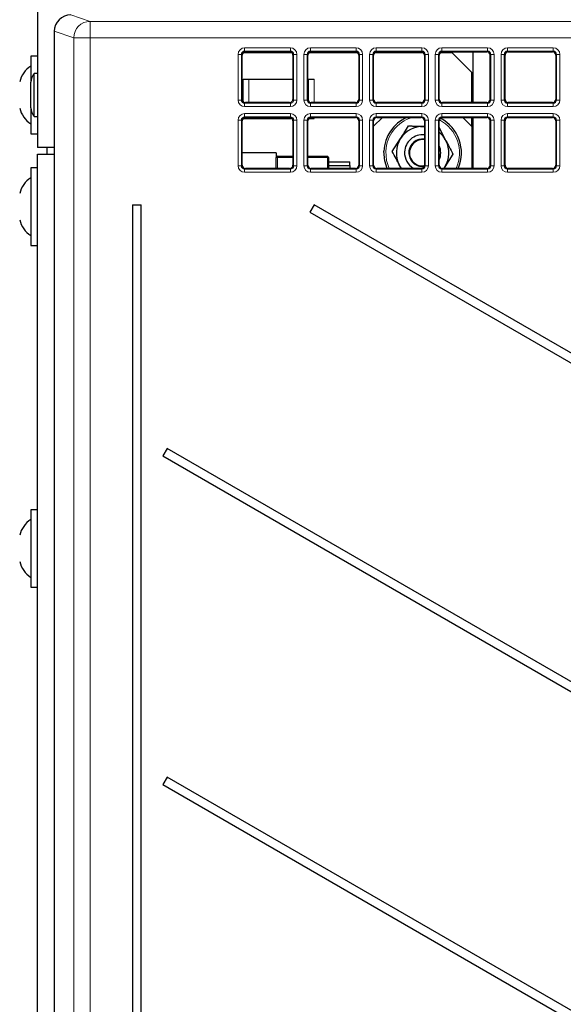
# Paper-space layout 'Blatt3' of a CAD drawing. Header units: millimetres. Extents: x 5 to 418, y 2 to 292.
# Tile 23 of 54: x 55 to 76, y 174 to 211. Entities that reach past the tile are written whole.
import ezdxf

# ---------------------------------------------------------------- set-up
doc = ezdxf.new("R2010")
doc.units = ezdxf.units.MM

psp = doc.layouts.new('Blatt3')

# ---------------------------------------------------------------- linework, layer by layer
at = {"color": 7, "linetype": 'Continuous', "lineweight": 25}
for p, q in [((56.0991, 240.2873), (56.0991, 206.2373)), ((56.7399, 210.6575), (56.7399, 127.9172)), ((56.7399, 210.6575), (56.74, 210.6575)), ((63.8819, 208.0699), (63.8819, 209.7548)), ((65.7852, 209.8373), (63.913, 209.8373)), ((64.0067, 209.8796), (65.6915, 209.8796)), ((65.8163, 209.7548), (65.8163, 208.0699)), ((66.3819, 208.0699), (66.3819, 209.7548)), ((68.2852, 209.8373), (66.413, 209.8373)), ((66.5067, 209.8796), (68.1915, 209.8796)), ((68.3163, 209.7548), (68.3163, 208.0699)), ((68.8819, 208.0699), (68.8819, 209.7548)), ((70.7852, 209.8373), (68.913, 209.8373)), ((69.0067, 209.8796), (70.6915, 209.8796)), ((70.8163, 209.7548), (70.8163, 208.0699)), ((71.3819, 208.0699), (71.3819, 209.7548)), ((71.8741, 209.8373), (71.413, 209.8373)), ((71.5067, 209.8796), (73.1915, 209.8796)), ((72.6241, 209.0873), (71.8741, 209.8373)), ((72.6741, 207.9451), (72.6741, 209.8796)), ((73.3163, 209.7548), (73.3163, 208.0699)), ((73.8819, 208.0699), (73.8819, 209.7548)), ((74.0067, 209.8796), (75.6915, 209.8796)), ((75.8163, 209.7548), (75.8163, 208.0699)), ((56.0991, 209.7123), (55.8491, 209.7123)), ((55.8491, 209.7123), (55.8491, 208.7229)), ((56.0991, 209.0536), (55.9741, 209.0536)), ((55.9741, 207.4211), (55.9741, 209.0536)), ((72.6241, 207.9451), (72.6241, 209.0873)), ((55.8491, 207.7518), (55.8491, 208.7229)), ((63.9241, 208.8373), (64.1418, 208.8373)), ((64.1418, 208.8373), (65.8163, 208.8373)), ((66.3819, 208.8373), (66.4064, 208.8373)), ((66.4064, 208.8373), (66.6241, 208.8373)), ((65.6915, 207.9451), (64.0067, 207.9451)), ((68.1915, 207.9451), (66.5067, 207.9451)), ((70.6915, 207.9451), (69.0067, 207.9451)), ((73.1915, 207.9451), (71.5067, 207.9451)), ((75.6915, 207.9451), (74.0067, 207.9451)), ((55.8491, 207.7518), (55.8491, 206.7623)), ((55.9741, 207.4211), (56.0991, 207.4211)), ((63.8819, 205.5699), (63.8819, 207.2548)), ((63.9241, 207.3373), (64.1418, 207.3373)), ((64.0067, 207.3796), (65.6915, 207.3796)), ((64.1418, 207.3373), (65.7852, 207.3373)), ((65.8163, 207.2548), (65.8163, 205.5699)), ((66.3819, 205.5699), (66.3819, 207.2548)), ((66.413, 207.3373), (66.6241, 207.3373)), ((66.5067, 207.3796), (68.1915, 207.3796)), ((68.3163, 207.2548), (68.3163, 205.5699)), ((69.2163, 207.3796), (68.8819, 207.0451)), ((68.8819, 205.5699), (68.8819, 207.2548)), ((69.0067, 207.3796), (70.6915, 207.3796)), ((70.8163, 207.2548), (70.8163, 205.5699)), ((71.3819, 205.5699), (71.3819, 207.2548)), ((71.5067, 207.3796), (73.1915, 207.3796)), ((72.6241, 207.0373), (72.2819, 207.3796)), ((72.6241, 207.0373), (72.6241, 207.3796)), ((72.6741, 205.4451), (72.6741, 207.3796)), ((73.3163, 207.2548), (73.3163, 205.5699)), ((73.8819, 205.5699), (73.8819, 207.2548)), ((74.0067, 207.3796), (75.6915, 207.3796)), ((75.8163, 207.2548), (75.8163, 205.5699)), ((55.8491, 206.7623), (56.0991, 206.7623)), ((70.7938, 207.0363), (70.8163, 207.0351)), ((71.3706, 207.0105), (71.6366, 206.4981)), ((72.6241, 207.0373), (72.6241, 205.4451)), ((69.5956, 206.089), (69.9063, 206.5756)), ((56.7399, 206.2373), (56.0991, 206.2373)), ((56.0991, 205.9873), (56.7399, 205.9873)), ((56.0991, 134.7373), (56.0991, 205.9873)), ((56.4741, 205.9873), (56.4741, 206.2373)), ((65.1741, 206.0373), (63.8819, 206.0373)), ((65.1741, 206.0373), (65.1741, 205.854)), ((71.9026, 205.9857), (71.5919, 205.4991)), ((65.1741, 205.4451), (65.1741, 205.854)), ((65.2237, 205.904), (65.8163, 205.9092)), ((66.3819, 205.9105), (67.1245, 205.904)), ((67.1741, 205.854), (67.1741, 205.4451)), ((67.1741, 205.6873), (67.9741, 205.6873)), ((67.9741, 205.5498), (67.9741, 205.6873)), ((56.0991, 205.4623), (55.8491, 205.4623)), ((55.8491, 205.4623), (55.8491, 202.5123)), ((65.6915, 205.4451), (64.0067, 205.4451)), ((68.1915, 205.4451), (66.5067, 205.4451)), ((67.1741, 205.5498), (67.9741, 205.5498)), ((67.9741, 205.5498), (67.9741, 205.4451)), ((70.6915, 205.4451), (69.0067, 205.4451)), ((69.9298, 205.4451), (69.8616, 205.5766)), ((73.1915, 205.4451), (71.5067, 205.4451)), ((71.5919, 205.4991), (71.5549, 205.4451)), ((71.5919, 205.4991), (71.5574, 205.4451)), ((75.6915, 205.4451), (74.0067, 205.4451)), ((59.7087, 204.0623), (59.7087, 135.0373)), ((59.7087, 204.0623), (60.0395, 204.0623)), ((60.0395, 135.0373), (60.0395, 204.0623)), ((66.6178, 204.0623), (66.4553, 203.7809)), ((66.4553, 203.7809), (94.4712, 187.6059)), ((94.6337, 187.8873), (66.6178, 204.0623)), ((55.8491, 202.5123), (56.0991, 202.5123)), ((61.027, 194.7902), (60.8645, 194.5088)), ((94.6337, 175.3873), (61.027, 194.7902)), ((60.8645, 194.5088), (94.4712, 175.1059)), ((56.0991, 192.4623), (55.8491, 192.4623)), ((55.8491, 192.4623), (55.8491, 189.5123)), ((55.8491, 189.5123), (56.0991, 189.5123)), ((61.027, 182.2902), (60.8645, 182.0088)), ((94.6337, 162.8873), (61.027, 182.2902)), ((60.8645, 182.0088), (94.4712, 162.6059))]:
    psp.add_line(p, q, dxfattribs=at)
at = {"color": 7, "linetype": 'Continuous', "lineweight": 18}
for p, q in [((57.3652, 211.2821), (58.1033, 211.0362)), ((58.1033, 210.4113), (58.1033, 211.0362)), ((58.1033, 211.0362), (118.582, 211.0362)), ((57.4792, 210.4113), (56.74, 210.6575)), ((56.74, 210.6575), (56.74, 127.9172)), ((57.4792, 133.6666), (57.4792, 210.4113)), ((58.1033, 210.4113), (57.4792, 210.4113)), ((58.1033, 210.4113), (58.1033, 133.6666)), ((118.582, 210.4113), (58.1033, 210.4113)), ((63.7305, 208.0434), (63.7305, 209.7813)), ((63.8553, 209.7813), (63.7305, 209.7813)), ((63.8553, 209.7813), (63.8553, 208.0434)), ((63.8819, 209.7548), (63.8553, 209.7813)), ((63.9801, 210.031), (65.7181, 210.031)), ((63.9801, 210.031), (63.9801, 209.9061)), ((65.7181, 209.9061), (63.9801, 209.9061)), ((63.9801, 209.9061), (64.0067, 209.8796)), ((65.6915, 209.8796), (65.7181, 209.9061)), ((65.7181, 210.031), (65.7181, 209.9061)), ((65.8429, 209.7813), (65.8163, 209.7548)), ((65.8429, 208.0434), (65.8429, 209.7813)), ((65.9677, 209.7813), (65.8429, 209.7813)), ((65.9677, 209.7813), (65.9677, 208.0434)), ((66.2305, 208.0434), (66.2305, 209.7813)), ((66.2305, 209.7813), (66.3553, 209.7813)), ((66.3553, 209.7813), (66.3553, 208.0434)), ((66.3819, 209.7548), (66.3553, 209.7813)), ((66.4801, 210.031), (68.2181, 210.031)), ((66.4801, 209.9061), (66.4801, 210.031)), ((68.2181, 209.9061), (66.4801, 209.9061)), ((66.4801, 209.9061), (66.5067, 209.8796)), ((68.1915, 209.8796), (68.2181, 209.9061)), ((68.2181, 209.9061), (68.2181, 210.031)), ((68.3429, 209.7813), (68.3163, 209.7548)), ((68.3429, 209.7813), (68.4677, 209.7813)), ((68.3429, 208.0434), (68.3429, 209.7813)), ((68.4677, 209.7813), (68.4677, 208.0434)), ((68.7305, 208.0434), (68.7305, 209.7813)), ((68.7305, 209.7813), (68.8553, 209.7813)), ((68.8553, 209.7813), (68.8553, 208.0434)), ((68.8819, 209.7548), (68.8553, 209.7813)), ((68.9801, 210.031), (70.7181, 210.031)), ((68.9801, 209.9061), (68.9801, 210.031)), ((70.7181, 209.9061), (68.9801, 209.9061)), ((68.9801, 209.9061), (69.0067, 209.8796)), ((70.6915, 209.8796), (70.7181, 209.9061)), ((70.7181, 209.9061), (70.7181, 210.031)), ((70.8429, 209.7813), (70.8163, 209.7548)), ((70.8429, 208.0434), (70.8429, 209.7813)), ((70.8429, 209.7813), (70.9677, 209.7813)), ((70.9677, 209.7813), (70.9677, 208.0434)), ((71.2305, 208.0434), (71.2305, 209.7813)), ((71.2305, 209.7813), (71.3553, 209.7813)), ((71.3553, 209.7813), (71.3553, 208.0434)), ((71.3819, 209.7548), (71.3553, 209.7813)), ((71.4801, 210.031), (73.2181, 210.031)), ((71.4801, 209.9061), (71.4801, 210.031)), ((73.2181, 209.9061), (71.4801, 209.9061)), ((71.4801, 209.9061), (71.5067, 209.8796)), ((73.1915, 209.8796), (73.2181, 209.9061)), ((73.2181, 209.9061), (73.2181, 210.031)), ((73.2991, 209.8181), (73.2991, 208.0066)), ((73.3429, 209.7813), (73.3163, 209.7548)), ((73.3429, 209.7813), (73.4677, 209.7813)), ((73.3429, 208.0434), (73.3429, 209.7813)), ((73.4677, 209.7813), (73.4677, 208.0434)), ((73.7305, 208.0434), (73.7305, 209.7813)), ((73.7305, 209.7813), (73.8553, 209.7813)), ((73.8553, 209.7813), (73.8553, 208.0434)), ((73.8819, 209.7548), (73.8553, 209.7813)), ((73.9801, 210.031), (75.7181, 210.031)), ((73.9801, 209.9061), (73.9801, 210.031)), ((75.7181, 209.9061), (73.9801, 209.9061)), ((73.9801, 209.9061), (74.0067, 209.8796)), ((75.6915, 209.8796), (75.7181, 209.9061)), ((75.7181, 209.9061), (75.7181, 210.031)), ((75.8429, 209.7813), (75.8163, 209.7548)), ((75.8429, 208.0434), (75.8429, 209.7813)), ((75.8429, 209.7813), (75.9677, 209.7813)), ((75.9677, 209.7813), (75.9677, 208.0434)), ((63.9241, 208.8373), (63.9241, 207.9763)), ((64.1418, 208.8373), (64.1418, 207.9451)), ((66.4064, 208.8373), (66.4064, 207.9956)), ((66.6241, 207.9451), (66.6241, 208.8373)), ((63.8553, 208.0434), (63.7305, 208.0434)), ((63.8553, 208.0434), (63.8819, 208.0699)), ((64.0067, 207.9451), (63.9801, 207.9186)), ((63.9801, 207.9186), (65.7181, 207.9186)), ((63.9801, 207.9186), (63.9801, 207.7937)), ((65.7181, 207.9186), (65.6915, 207.9451)), ((65.7181, 207.9186), (65.7181, 207.7937)), ((65.8163, 208.0699), (65.8429, 208.0434)), ((65.9677, 208.0434), (65.8429, 208.0434)), ((66.2305, 208.0434), (66.3553, 208.0434)), ((66.3553, 208.0434), (66.3819, 208.0699)), ((66.5067, 207.9451), (66.4801, 207.9186)), ((66.4801, 207.7937), (66.4801, 207.9186)), ((66.4801, 207.9186), (68.2181, 207.9186)), ((68.2181, 207.9186), (68.1915, 207.9451)), ((68.2181, 207.7937), (68.2181, 207.9186)), ((68.3163, 208.0699), (68.3429, 208.0434)), ((68.3429, 208.0434), (68.4677, 208.0434)), ((68.7305, 208.0434), (68.8553, 208.0434)), ((68.8553, 208.0434), (68.8819, 208.0699)), ((69.0067, 207.9451), (68.9801, 207.9186)), ((68.9801, 207.7937), (68.9801, 207.9186)), ((68.9801, 207.9186), (70.7181, 207.9186)), ((70.7181, 207.9186), (70.6915, 207.9451)), ((70.7181, 207.7937), (70.7181, 207.9186)), ((70.8163, 208.0699), (70.8429, 208.0434)), ((70.8429, 208.0434), (70.9677, 208.0434)), ((71.2305, 208.0434), (71.3553, 208.0434)), ((71.3553, 208.0434), (71.3819, 208.0699)), ((71.5067, 207.9451), (71.4801, 207.9186)), ((71.4801, 207.7937), (71.4801, 207.9186)), ((71.4801, 207.9186), (73.2181, 207.9186)), ((73.2181, 207.9186), (73.1915, 207.9451)), ((73.2181, 207.7937), (73.2181, 207.9186)), ((73.3163, 208.0699), (73.3429, 208.0434)), ((73.3429, 208.0434), (73.4677, 208.0434)), ((73.7305, 208.0434), (73.8553, 208.0434)), ((73.8553, 208.0434), (73.8819, 208.0699)), ((74.0067, 207.9451), (73.9801, 207.9186)), ((73.9801, 207.7937), (73.9801, 207.9186)), ((73.9801, 207.9186), (75.7181, 207.9186)), ((75.7181, 207.9186), (75.6915, 207.9451)), ((75.7181, 207.7937), (75.7181, 207.9186)), ((75.8163, 208.0699), (75.8429, 208.0434)), ((75.8429, 208.0434), (75.9677, 208.0434)), ((65.7181, 207.7937), (63.9801, 207.7937)), ((63.9801, 207.531), (65.7181, 207.531)), ((63.9801, 207.4061), (63.9801, 207.531)), ((65.7181, 207.4061), (65.7181, 207.531)), ((68.2181, 207.7937), (66.4801, 207.7937)), ((66.4801, 207.531), (68.2181, 207.531)), ((66.4801, 207.531), (66.4801, 207.4061)), ((68.2181, 207.531), (68.2181, 207.4061)), ((70.7181, 207.7937), (68.9801, 207.7937)), ((68.9801, 207.531), (70.7181, 207.531)), ((68.9801, 207.531), (68.9801, 207.4061)), ((70.7181, 207.531), (70.7181, 207.4061)), ((73.2181, 207.7937), (71.4801, 207.7937)), ((71.4801, 207.531), (73.2181, 207.531)), ((71.4801, 207.531), (71.4801, 207.4061)), ((73.2181, 207.531), (73.2181, 207.4061)), ((75.7181, 207.7937), (73.9801, 207.7937)), ((73.9801, 207.531), (75.7181, 207.531)), ((73.9801, 207.531), (73.9801, 207.4061)), ((75.7181, 207.531), (75.7181, 207.4061)), ((63.7305, 205.5434), (63.7305, 207.2813)), ((63.7305, 207.2813), (63.8553, 207.2813)), ((63.8553, 207.2813), (63.8553, 205.5434)), ((63.8819, 207.2548), (63.8553, 207.2813)), ((63.9241, 207.3484), (63.9241, 207.3373)), ((65.7181, 207.4061), (63.9801, 207.4061)), ((63.9801, 207.4061), (64.0067, 207.3796)), ((64.1418, 207.3796), (64.1418, 207.3373)), ((65.6915, 207.3796), (65.7181, 207.4061)), ((65.8429, 207.2813), (65.8163, 207.2548)), ((65.8429, 205.5434), (65.8429, 207.2813)), ((65.8429, 207.2813), (65.9677, 207.2813)), ((65.9677, 207.2813), (65.9677, 205.5434)), ((66.2305, 205.5434), (66.2305, 207.2813)), ((66.2305, 207.2813), (66.3553, 207.2813)), ((66.3553, 207.2813), (66.3553, 205.5434)), ((66.3819, 207.2548), (66.3553, 207.2813)), ((68.2181, 207.4061), (66.4801, 207.4061)), ((66.4801, 207.4061), (66.5067, 207.3796)), ((66.6241, 207.3373), (66.6241, 207.3796)), ((68.1915, 207.3796), (68.2181, 207.4061)), ((68.3429, 207.2813), (68.3163, 207.2548)), ((68.3429, 207.2813), (68.4677, 207.2813)), ((68.3429, 205.5434), (68.3429, 207.2813)), ((68.4677, 207.2813), (68.4677, 205.5434)), ((68.7305, 205.5434), (68.7305, 207.2813)), ((68.7305, 207.2813), (68.8553, 207.2813)), ((68.8553, 207.2813), (68.8553, 205.5434)), ((68.8819, 207.2548), (68.8553, 207.2813)), ((70.7181, 207.4061), (68.9801, 207.4061)), ((68.9801, 207.4061), (69.0067, 207.3796)), ((70.6915, 207.3796), (70.7181, 207.4061)), ((70.8429, 207.2813), (70.8163, 207.2548)), ((70.8429, 207.2813), (70.9677, 207.2813)), ((70.8429, 205.5434), (70.8429, 207.2813)), ((70.9677, 207.2813), (70.9677, 205.5434)), ((71.2305, 205.5434), (71.2305, 207.2813)), ((71.2305, 207.2813), (71.3553, 207.2813)), ((71.3553, 207.2813), (71.3553, 205.5434)), ((71.3819, 207.2548), (71.3553, 207.2813)), ((73.2181, 207.4061), (71.4801, 207.4061)), ((71.4801, 207.4061), (71.5067, 207.3796)), ((73.1915, 207.3796), (73.2181, 207.4061)), ((73.2991, 207.3181), (73.2991, 205.5066)), ((73.3429, 207.2813), (73.3163, 207.2548)), ((73.3429, 207.2813), (73.4677, 207.2813)), ((73.3429, 205.5434), (73.3429, 207.2813)), ((73.4677, 207.2813), (73.4677, 205.5434)), ((73.7305, 205.5434), (73.7305, 207.2813)), ((73.7305, 207.2813), (73.8553, 207.2813)), ((73.8553, 207.2813), (73.8553, 205.5434)), ((73.8819, 207.2548), (73.8553, 207.2813)), ((75.7181, 207.4061), (73.9801, 207.4061)), ((73.9801, 207.4061), (74.0067, 207.3796)), ((75.6915, 207.3796), (75.7181, 207.4061)), ((75.8429, 207.2813), (75.8163, 207.2548)), ((75.8429, 207.2813), (75.9677, 207.2813)), ((75.8429, 205.5434), (75.8429, 207.2813)), ((75.9677, 207.2813), (75.9677, 205.5434)), ((65.8163, 205.8601), (65.2237, 205.8549)), ((65.2237, 205.8549), (65.2237, 205.4451)), ((67.1245, 205.8549), (66.3819, 205.8614)), ((67.1245, 205.4451), (67.1245, 205.8549)), ((63.7305, 205.5434), (63.8553, 205.5434)), ((63.8553, 205.5434), (63.8819, 205.5699)), ((64.0067, 205.4451), (63.9801, 205.4186)), ((63.9801, 205.2937), (63.9801, 205.4186)), ((63.9801, 205.4186), (65.7181, 205.4186)), ((65.7181, 205.2937), (63.9801, 205.2937)), ((65.7181, 205.4186), (65.6915, 205.4451)), ((65.7181, 205.2937), (65.7181, 205.4186)), ((65.8163, 205.5699), (65.8429, 205.5434)), ((65.8429, 205.5434), (65.9677, 205.5434)), ((66.2305, 205.5434), (66.3553, 205.5434)), ((66.3553, 205.5434), (66.3819, 205.5699)), ((66.5067, 205.4451), (66.4801, 205.4186)), ((66.4801, 205.4186), (66.4801, 205.2937)), ((66.4801, 205.4186), (68.2181, 205.4186)), ((68.2181, 205.2937), (66.4801, 205.2937)), ((68.2181, 205.4186), (68.1915, 205.4451)), ((68.2181, 205.4186), (68.2181, 205.2937)), ((68.3163, 205.5699), (68.3429, 205.5434)), ((68.3429, 205.5434), (68.4677, 205.5434)), ((68.7305, 205.5434), (68.8553, 205.5434)), ((68.8553, 205.5434), (68.8819, 205.5699)), ((69.0067, 205.4451), (68.9801, 205.4186)), ((68.9801, 205.4186), (68.9801, 205.2937)), ((68.9801, 205.4186), (70.7181, 205.4186)), ((70.7181, 205.2937), (68.9801, 205.2937)), ((70.7181, 205.4186), (70.6915, 205.4451)), ((70.7181, 205.4186), (70.7181, 205.2937)), ((70.8163, 205.5699), (70.8429, 205.5434)), ((70.8429, 205.5434), (70.9677, 205.5434)), ((71.2305, 205.5434), (71.3553, 205.5434)), ((71.3553, 205.5434), (71.3819, 205.5699)), ((71.5067, 205.4451), (71.4801, 205.4186)), ((71.4801, 205.4186), (73.2181, 205.4186)), ((71.4801, 205.4186), (71.4801, 205.2937)), ((73.2181, 205.2937), (71.4801, 205.2937)), ((73.2181, 205.4186), (73.1915, 205.4451)), ((73.2181, 205.4186), (73.2181, 205.2937)), ((73.3163, 205.5699), (73.3429, 205.5434)), ((73.3429, 205.5434), (73.4677, 205.5434)), ((73.7305, 205.5434), (73.8553, 205.5434)), ((73.8553, 205.5434), (73.8819, 205.5699)), ((74.0067, 205.4451), (73.9801, 205.4186)), ((73.9801, 205.4186), (75.7181, 205.4186)), ((73.9801, 205.4186), (73.9801, 205.2937)), ((75.7181, 205.2937), (73.9801, 205.2937)), ((75.7181, 205.4186), (75.6915, 205.4451)), ((75.7181, 205.4186), (75.7181, 205.2937)), ((75.8163, 205.5699), (75.8429, 205.5434)), ((75.8429, 205.5434), (75.9677, 205.5434))]:
    psp.add_line(p, q, dxfattribs=at)
at = {"color": 7, "linetype": 'Continuous', "lineweight": 25, "flags": 128}
for points in [[(69.3982, 205.4451), (69.3055, 205.7348), (69.2756, 206.1033)], [(69.9433, 205.4451), (69.9293, 205.4647), (69.8616, 205.5766)]]:
    psp.add_lwpolyline(points, dxfattribs=at)
at = {"color": 7, "linetype": 'Continuous', "lineweight": 18, "flags": 128}
psp.add_lwpolyline([(69.3477, 206.1001), (69.3761, 205.7496), (69.4774, 205.4451)], dxfattribs=at)
at = {"color": 7, "linetype": 'Continuous', "lineweight": 18}
for centre, radius, start, end in [((58.1044, 210.4111), 0.6252, 90.09622, 179.97363), ((70.7491, 206.0373), 1.4028, 106.89987, 177.43583), ((70.7491, 206.0373), 1.4028, 335.02773, 62.99259), ((65.2113, 205.1464), 0.7086, 89.00412, 93.0131), ((66.6473, 205.8795), 1.4238, 179.01151, 180.98849), ((65.7009, 205.8795), 1.4238, 359.01151, 0.98849), ((67.1368, 205.1464), 0.7086, 86.9869, 90.99588)]:
    psp.add_arc(centre, radius, start, end, dxfattribs=at)
at = {"color": 7, "linetype": 'Continuous', "lineweight": 25}
for centre, radius, start, end in [((56.3955, 208.4998), 1, 123.11889, 166.25869), ((56.3491, 208.7229), 0.5, 138.59038, 180), ((56.3955, 207.9749), 1, 193.74131, 236.88111), ((56.3491, 207.7518), 0.5, 180, 221.40962), ((70.7491, 206.0373), 1.475, 114.4951, 177.43583), ((70.7491, 206.0373), 1.475, 336.32663, 62.75254), ((70.7491, 206.0373), 1, 87.43583, 147.43583), ((70.7491, 206.0373), 1, 27.43583, 50.74634), ((70.7491, 206.0373), 1, 147.43583, 207.43583), ((70.7491, 206.0373), 0.6875, 84.38686, 177.43583), ((70.7491, 206.0373), 0.525, 82.641, 177.43583), ((70.7491, 206.0373), 0.5, 82.27085, 277.34955), ((70.7491, 206.0373), 1, 327.43583, 27.43583), ((70.7491, 206.0373), 0.6875, 177.43583, 239.4795), ((70.7491, 206.0373), 0.525, 177.43583, 275.97255), ((70.7491, 206.0373), 0.6875, 336.98034, 23.01966), ((65.2241, 205.854), 0.05, 90.5, 180), ((67.1241, 205.854), 0.05, 0, 89.5), ((56.3955, 204.2498), 1, 123.11889, 166.25869), ((56.3955, 203.7249), 1, 193.74131, 236.88111), ((56.3955, 191.2498), 1, 123.11889, 166.25869), ((56.3955, 190.7249), 1, 193.74131, 236.88111)]:
    psp.add_arc(centre, radius, start, end, dxfattribs=at)
for centre, major_axis, ratio, start_param, end_param in [((57.3657, 210.657), (0.5937, -0.1978), 0.9987209, 1.8927601, 3.462643), ((64.007, 209.7544), (0.0886, -0.0886), 0.9972647, 2.357564, 3.9256213), ((65.6912, 209.7544), (-0.0886, -0.0886), 0.9972647, 2.357564, 3.9256213), ((66.507, 209.7544), (0.0886, -0.0886), 0.9972647, 2.357564, 3.9256213), ((68.1912, 209.7544), (-0.0886, -0.0886), 0.9972647, 2.357564, 3.9256213), ((69.007, 209.7544), (0.0886, -0.0886), 0.9972647, 2.357564, 3.9256213), ((70.6912, 209.7544), (-0.0886, -0.0886), 0.9972647, 2.357564, 3.9256213), ((71.507, 209.7544), (0.0886, -0.0886), 0.9972647, 2.357564, 3.9256213), ((73.1912, 209.7544), (-0.0886, -0.0886), 0.9972647, 2.357564, 3.9256213), ((74.007, 209.7544), (0.0886, -0.0886), 0.9972647, 2.357564, 3.9256213), ((75.6912, 209.7544), (-0.0886, -0.0886), 0.9972647, 2.357564, 3.9256213), ((64.007, 208.0703), (0.0886, 0.0886), 0.9972647, 2.357564, 3.9256213), ((65.6912, 208.0703), (-0.0886, 0.0886), 0.9972647, 2.357564, 3.9256213), ((66.507, 208.0703), (0.0886, 0.0886), 0.9972647, 2.357564, 3.9256213), ((68.1912, 208.0703), (-0.0886, 0.0886), 0.9972647, 2.357564, 3.9256213), ((69.007, 208.0703), (0.0886, 0.0886), 0.9972647, 2.357564, 3.9256213), ((70.6912, 208.0703), (-0.0886, 0.0886), 0.9972647, 2.357564, 3.9256213), ((71.507, 208.0703), (0.0886, 0.0886), 0.9972647, 2.357564, 3.9256213), ((73.1912, 208.0703), (-0.0886, 0.0886), 0.9972647, 2.357564, 3.9256213), ((74.007, 208.0703), (0.0886, 0.0886), 0.9972647, 2.357564, 3.9256213), ((75.6912, 208.0703), (-0.0886, 0.0886), 0.9972647, 2.357564, 3.9256213), ((64.007, 207.2544), (0.0886, -0.0886), 0.9972647, 2.357564, 3.9256213), ((65.6912, 207.2544), (-0.0886, -0.0886), 0.9972647, 2.357564, 3.9256213), ((66.507, 207.2544), (0.0886, -0.0886), 0.9972647, 2.357564, 3.9256213), ((68.1912, 207.2544), (-0.0886, -0.0886), 0.9972647, 2.357564, 3.9256213), ((69.007, 207.2544), (0.0886, -0.0886), 0.9972647, 2.357564, 3.9256213), ((70.6912, 207.2544), (-0.0886, -0.0886), 0.9972647, 2.357564, 3.9256213), ((71.507, 207.2544), (0.0886, -0.0886), 0.9972647, 2.357564, 3.9256213), ((73.1912, 207.2544), (-0.0886, -0.0886), 0.9972647, 2.357564, 3.9256213), ((74.007, 207.2544), (0.0886, -0.0886), 0.9972647, 2.357564, 3.9256213), ((75.6912, 207.2544), (-0.0886, -0.0886), 0.9972647, 2.357564, 3.9256213), ((64.007, 205.5703), (0.0886, 0.0886), 0.9972647, 2.357564, 3.9256213), ((65.6912, 205.5703), (-0.0886, 0.0886), 0.9972647, 2.357564, 3.9256213), ((66.507, 205.5703), (0.0886, 0.0886), 0.9972647, 2.357564, 3.9256213), ((68.1912, 205.5703), (-0.0886, 0.0886), 0.9972647, 2.357564, 3.9256213), ((69.007, 205.5703), (0.0886, 0.0886), 0.9972647, 2.357564, 3.9256213), ((70.6912, 205.5703), (-0.0886, 0.0886), 0.9972647, 2.357564, 3.9256213), ((71.507, 205.5703), (0.0886, 0.0886), 0.9972647, 2.357564, 3.9256213), ((73.1912, 205.5703), (-0.0886, 0.0886), 0.9972647, 2.357564, 3.9256213), ((74.007, 205.5703), (0.0886, 0.0886), 0.9972647, 2.357564, 3.9256213), ((75.6912, 205.5703), (-0.0886, 0.0886), 0.9972647, 2.357564, 3.9256213)]:
    psp.add_ellipse(centre, major_axis=major_axis, ratio=ratio, start_param=start_param, end_param=end_param, dxfattribs=at)
at = {"color": 7, "linetype": 'Continuous', "lineweight": 18}
for centre, major_axis, ratio, start_param, end_param in [((63.9808, 209.7806), (0.1773, -0.1773), 0.9972647, 2.357564, 3.9256213), ((63.9808, 209.7806), (0.0891, -0.0891), 0.9918461, 2.357564, 3.9256213), ((65.7174, 209.7806), (-0.1773, -0.1773), 0.9972647, 2.357564, 3.9256213), ((65.7174, 209.7806), (0.0891, 0.0891), 0.9918461, 5.4991567, 7.0672139), ((66.4808, 209.7806), (0.1773, -0.1773), 0.9972647, 2.357564, 3.9256213), ((66.4808, 209.7806), (-0.0891, 0.0891), 0.9918461, 5.4991567, 7.0672139), ((68.2174, 209.7806), (-0.1773, -0.1773), 0.9972647, 2.357564, 3.9256213), ((68.2174, 209.7806), (0.0891, 0.0891), 0.9918461, 5.4991567, 7.0672139), ((68.9808, 209.7806), (0.1773, -0.1773), 0.9972647, 2.357564, 3.9256213), ((68.9808, 209.7806), (-0.0891, 0.0891), 0.9918461, 5.4991567, 7.0672139), ((70.7174, 209.7806), (-0.1773, -0.1773), 0.9972647, 2.357564, 3.9256213), ((70.7174, 209.7806), (0.0891, 0.0891), 0.9918461, 5.4991567, 7.0672139), ((71.4808, 209.7806), (0.1773, -0.1773), 0.9972647, 2.357564, 3.9256213), ((71.4808, 209.7806), (-0.0891, 0.0891), 0.9918461, 5.4991567, 7.0672139), ((73.2174, 209.7806), (-0.1773, -0.1773), 0.9972647, 2.357564, 3.9256213), ((73.2174, 209.7806), (0.0891, 0.0891), 0.9918461, 5.4991567, 7.0672139), ((73.9808, 209.7806), (0.1773, -0.1773), 0.9972647, 2.357564, 3.9256213), ((73.9808, 209.7806), (-0.0891, 0.0891), 0.9918461, 5.4991567, 7.0672139), ((75.7174, 209.7806), (-0.1773, -0.1773), 0.9972647, 2.357564, 3.9256213), ((75.7174, 209.7806), (0.0891, 0.0891), 0.9918461, 5.4991567, 7.0672139), ((63.9808, 208.0441), (0.1773, 0.1773), 0.9972647, 2.357564, 3.9256213), ((63.9808, 208.0441), (0.0891, 0.0891), 0.9918461, 2.357564, 3.9256213), ((65.7174, 208.0441), (-0.1773, 0.1773), 0.9972647, 2.357564, 3.9256213), ((65.7174, 208.0441), (-0.0891, 0.0891), 0.9918461, 2.357564, 3.9256213), ((66.4808, 208.0441), (0.1773, 0.1773), 0.9972647, 2.357564, 3.9256213), ((66.4808, 208.0441), (0.0891, 0.0891), 0.9918461, 2.357564, 3.9256213), ((68.2174, 208.0441), (-0.1773, 0.1773), 0.9972647, 2.357564, 3.9256213), ((68.2174, 208.0441), (-0.0891, 0.0891), 0.9918461, 2.357564, 3.9256213), ((68.9808, 208.0441), (0.1773, 0.1773), 0.9972647, 2.357564, 3.9256213), ((68.9808, 208.0441), (0.0891, 0.0891), 0.9918461, 2.357564, 3.9256213), ((70.7174, 208.0441), (-0.1773, 0.1773), 0.9972647, 2.357564, 3.9256213), ((70.7174, 208.0441), (-0.0891, 0.0891), 0.9918461, 2.357564, 3.9256213), ((71.4808, 208.0441), (0.1773, 0.1773), 0.9972647, 2.357564, 3.9256213), ((71.4808, 208.0441), (0.0891, 0.0891), 0.9918461, 2.357564, 3.9256213), ((73.2174, 208.0441), (-0.1773, 0.1773), 0.9972647, 2.357564, 3.9256213), ((73.2174, 208.0441), (-0.0891, 0.0891), 0.9918461, 2.357564, 3.9256213), ((73.9808, 208.0441), (0.1773, 0.1773), 0.9972647, 2.357564, 3.9256213), ((73.9808, 208.0441), (0.0891, 0.0891), 0.9918461, 2.357564, 3.9256213), ((75.7174, 208.0441), (-0.1773, 0.1773), 0.9972647, 2.357564, 3.9256213), ((75.7174, 208.0441), (-0.0891, 0.0891), 0.9918461, 2.357564, 3.9256213), ((63.9808, 207.2806), (0.1773, -0.1773), 0.9972647, 2.357564, 3.9256213), ((65.7174, 207.2806), (-0.1773, -0.1773), 0.9972647, 2.357564, 3.9256213), ((66.4808, 207.2806), (0.1773, -0.1773), 0.9972647, 2.357564, 3.9256213), ((68.2174, 207.2806), (-0.1773, -0.1773), 0.9972647, 2.357564, 3.9256213), ((68.9808, 207.2806), (0.1773, -0.1773), 0.9972647, 2.357564, 3.9256213), ((70.7174, 207.2806), (-0.1773, -0.1773), 0.9972647, 2.357564, 3.9256213), ((71.4808, 207.2806), (0.1773, -0.1773), 0.9972647, 2.357564, 3.9256213), ((73.2174, 207.2806), (-0.1773, -0.1773), 0.9972647, 2.357564, 3.9256213), ((73.9808, 207.2806), (0.1773, -0.1773), 0.9972647, 2.357564, 3.9256213), ((75.7174, 207.2806), (-0.1773, -0.1773), 0.9972647, 2.357564, 3.9256213), ((63.9808, 207.2806), (0.0891, -0.0891), 0.9918461, 2.357564, 3.9256213), ((65.7174, 207.2806), (0.0891, 0.0891), 0.9918461, 5.4991567, 7.0672139), ((66.4808, 207.2806), (-0.0891, 0.0891), 0.9918461, 5.4991567, 7.0672139), ((68.2174, 207.2806), (0.0891, 0.0891), 0.9918461, 5.4991567, 7.0672139), ((68.9808, 207.2806), (-0.0891, 0.0891), 0.9918461, 5.4991567, 7.0672139), ((70.7174, 207.2806), (0.0891, 0.0891), 0.9918461, 5.4991567, 7.0672139), ((71.4808, 207.2806), (-0.0891, 0.0891), 0.9918461, 5.4991567, 7.0672139), ((73.2174, 207.2806), (0.0891, 0.0891), 0.9918461, 5.4991567, 7.0672139), ((73.9808, 207.2806), (-0.0891, 0.0891), 0.9918461, 5.4991567, 7.0672139), ((75.7174, 207.2806), (0.0891, 0.0891), 0.9918461, 5.4991567, 7.0672139), ((63.9808, 205.5441), (0.1773, 0.1773), 0.9972647, 2.357564, 3.9256213), ((63.9808, 205.5441), (0.0891, 0.0891), 0.9918461, 2.357564, 3.9256213), ((65.7174, 205.5441), (-0.1773, 0.1773), 0.9972647, 2.357564, 3.9256213), ((65.7174, 205.5441), (-0.0891, 0.0891), 0.9918461, 2.357564, 3.9256213), ((66.4808, 205.5441), (0.1773, 0.1773), 0.9972647, 2.357564, 3.9256213), ((66.4808, 205.5441), (0.0891, 0.0891), 0.9918461, 2.357564, 3.9256213), ((68.2174, 205.5441), (-0.1773, 0.1773), 0.9972647, 2.357564, 3.9256213), ((68.2174, 205.5441), (-0.0891, 0.0891), 0.9918461, 2.357564, 3.9256213), ((68.9808, 205.5441), (0.1773, 0.1773), 0.9972647, 2.357564, 3.9256213), ((68.9808, 205.5441), (0.0891, 0.0891), 0.9918461, 2.357564, 3.9256213), ((70.7174, 205.5441), (-0.1773, 0.1773), 0.9972647, 2.357564, 3.9256213), ((70.7174, 205.5441), (-0.0891, 0.0891), 0.9918461, 2.357564, 3.9256213), ((71.4808, 205.5441), (0.1773, 0.1773), 0.9972647, 2.357564, 3.9256213), ((71.4808, 205.5441), (0.0891, 0.0891), 0.9918461, 2.357564, 3.9256213), ((73.2174, 205.5441), (-0.1773, 0.1773), 0.9972647, 2.357564, 3.9256213), ((73.2174, 205.5441), (-0.0891, 0.0891), 0.9918461, 2.357564, 3.9256213), ((73.9808, 205.5441), (0.1773, 0.1773), 0.9972647, 2.357564, 3.9256213), ((73.9808, 205.5441), (0.0891, 0.0891), 0.9918461, 2.357564, 3.9256213), ((75.7174, 205.5441), (-0.1773, 0.1773), 0.9972647, 2.357564, 3.9256213), ((75.7174, 205.5441), (-0.0891, 0.0891), 0.9918461, 2.357564, 3.9256213)]:
    psp.add_ellipse(centre, major_axis=major_axis, ratio=ratio, start_param=start_param, end_param=end_param, dxfattribs=at)
at = {"color": 7, "linetype": 'Continuous', "lineweight": 25}
for points, knots in [([(69.9063, 206.5756), (69.9547, 206.6513), (70.0594, 206.8152), (70.1619, 206.9758), (70.2171, 207.0622)], [0, 0, 0, 0, 0.461748, 1, 1, 1, 1]), ([(70.2171, 207.0622), (70.2368, 207.0613), (70.2764, 207.0595), (70.336, 207.0569), (70.3959, 207.0542), (70.4638, 207.0511), (70.5398, 207.0477), (70.6241, 207.0439), (70.7088, 207.0402), (70.7655, 207.0376), (70.7938, 207.0363)], [0, 0, 0, 0, 0.1044208, 0.2088767, 0.3134542, 0.4180803, 0.5630806, 0.7082559, 0.8540178, 1, 1, 1, 1]), ([(71.6366, 206.4981), (71.678, 206.4184), (71.7676, 206.2457), (71.8554, 206.0767), (71.9026, 205.9857)], [0, 0, 0, 0, 0.461748, 1, 1, 1, 1]), ([(69.8616, 205.5766), (69.8202, 205.6563), (69.7305, 205.829), (69.6428, 205.998), (69.5956, 206.089)], [0, 0, 0, 0, 0.461748, 1, 1, 1, 1])]:
    psp.add_open_spline(points, degree=3, knots=knots, dxfattribs=at)

doc.saveas('drawing.dxf')
